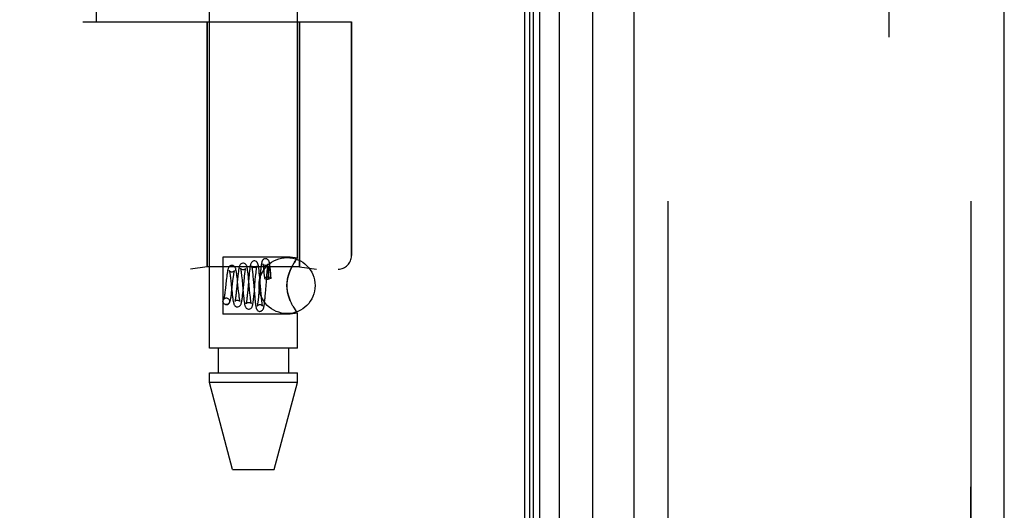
# Model space of a CAD drawing. Header units: inches. Extents: x 0 to 227, y 0 to 147.
# Tile 111 of 256: x 24.09 to 26.28, y 78.1 to 79.2. Entities that reach past the tile are written whole.
import ezdxf

# ---------------------------------------------------------------- set-up
doc = ezdxf.new("R2010")
doc.units = ezdxf.units.IN
doc.header["$LTSCALE"] = 12.466667
doc.header["$MEASUREMENT"] = 0
doc.linetypes.add('HIDDEN', pattern=[0.2, 0.1, -0.1])
doc.layers.get('0').update_dxf_attribs({"linetype": 'CONTINUOUS'})
for name, color, linetype in [('DEFAULT_2', 8, 'HIDDEN'), ('LEFTHAND_DOOR_ASSEMBLY', 7, 'CONTINUOUS'), ('RIGHTHAND_DOOR_ASSEMBLY', 7, 'CONTINUOUS')]:
    doc.layers.add(name, color=color, linetype=linetype)

msp = doc.modelspace()

# ---------------------------------------------------------------- linework, layer by layer
at = {"color": 3, "linetype": 'Continuous'}
msp.add_line((25.211, 101.5134), (25.211, 41.7214), dxfattribs=at)
at = {"layer": 'DEFAULT_2', "color": 8, "linetype": 'HIDDEN'}
msp.add_line((26.0235, 100.3518), (26.0235, 42.8829), dxfattribs=at)
at = {"layer": 'LEFTHAND_DOOR_ASSEMBLY', "color": 7, "linetype": 'Continuous'}
for p, q in [((25.2887, 101.2828), (25.2887, 41.952)), ((25.2229, 41.9701), (25.2229, 101.2647)), ((25.2316, 41.9677), (25.2316, 101.2671)), ((25.2453, 41.961), (25.2453, 101.2738)), ((25.3639, 41.9804), (25.3639, 101.2544))]:
    msp.add_line(p, q, dxfattribs=at)
at = {"layer": 'LEFTHAND_DOOR_ASSEMBLY', "color": 3, "linetype": 'Continuous'}
for p, q in [((25.456, 42.0024), (25.456, 101.2324)), ((26.281, 42.0024), (26.281, 101.2324))]:
    msp.add_line(p, q, dxfattribs=at)
at = {"layer": 'LEFTHAND_DOOR_ASSEMBLY', "color": 8, "linetype": 'HIDDEN'}
for p, q in [((25.531, 101.2324), (25.531, 42.0024)), ((26.206, 42.0024), (26.206, 101.2324)), ((24.509, 78.4644), (24.509, 81.3124)), ((24.705, 78.6658), (24.705, 81.3124)), ((24.257, 79.1924), (24.257, 80.7924)), ((24.227, 79.1924), (24.8257, 79.1924)), ((24.504, 79.1924), (24.504, 78.6464)), ((24.71, 79.1924), (24.71, 78.6464)), ((24.8257, 79.1924), (24.8257, 78.6711)), ((24.689, 78.6679), (24.539, 78.6679)), ((24.539, 78.6679), (24.539, 78.5409)), ((24.705, 78.6658), (24.689, 78.6679)), ((24.7001, 78.6589), (24.6976, 78.655)), ((22.732, 78.6411), (24.7957, 78.6411)), ((24.504, 78.6464), (24.4665, 78.6411)), ((24.71, 78.6464), (24.504, 78.6464)), ((24.5807, 78.6258), (24.5811, 78.6215)), ((24.5869, 78.6216), (24.5874, 78.6258)), ((24.5959, 78.6237), (24.5953, 78.6289)), ((24.5973, 78.6274), (24.5968, 78.6217)), ((24.6052, 78.6336), (24.6056, 78.6297)), ((24.6056, 78.6297), (24.606, 78.6253)), ((24.606, 78.6253), (24.6066, 78.6181)), ((24.612, 78.6245), (24.6124, 78.6289)), ((24.6207, 78.6275), (24.6202, 78.6326)), ((24.6212, 78.6221), (24.6207, 78.6275)), ((24.6223, 78.6297), (24.6218, 78.624)), ((24.6299, 78.6397), (24.6302, 78.6359)), ((24.6302, 78.6359), (24.6306, 78.6317)), ((24.6306, 78.6317), (24.631, 78.6271)), ((24.631, 78.6271), (24.6315, 78.6209)), ((24.6366, 78.6225), (24.6372, 78.6291)), ((24.6372, 78.6291), (24.6376, 78.6331)), ((24.6376, 78.6331), (24.6379, 78.6369)), ((24.6398, 78.6339), (24.6397, 78.6328)), ((24.6397, 78.6328), (24.6397, 78.6314)), ((24.6397, 78.6314), (24.6397, 78.63)), ((24.6397, 78.63), (24.6397, 78.6284)), ((24.6397, 78.6284), (24.6397, 78.6256)), ((24.6397, 78.6256), (24.6397, 78.6224)), ((24.6399, 78.6368), (24.6398, 78.6359)), ((24.6398, 78.6359), (24.6398, 78.635)), ((24.6398, 78.635), (24.6398, 78.6339)), ((24.64, 78.6387), (24.6399, 78.6382)), ((24.6399, 78.6382), (24.6399, 78.6375)), ((24.6399, 78.6375), (24.6399, 78.6368)), ((24.6446, 78.6327), (24.6444, 78.6341)), ((24.6449, 78.6312), (24.6446, 78.6327)), ((24.6451, 78.6295), (24.6449, 78.6312)), ((24.6455, 78.6324), (24.645, 78.6377)), ((24.6453, 78.6275), (24.6451, 78.6295)), ((24.6456, 78.6253), (24.6453, 78.6275)), ((24.646, 78.6268), (24.6455, 78.6324)), ((24.6458, 78.6229), (24.6456, 78.6253)), ((24.6464, 78.621), (24.646, 78.6268)), ((24.6919, 78.6446), (24.689, 78.6383)), ((24.71, 78.6464), (24.7475, 78.6411)), ((24.5465, 78.6157), (24.5447, 78.5994)), ((24.556, 78.6205), (24.5566, 78.6154)), ((24.5566, 78.6154), (24.5575, 78.6069)), ((24.5575, 78.6069), (24.5584, 78.5977)), ((24.5591, 78.5943), (24.5614, 78.6153)), ((24.5614, 78.6153), (24.5619, 78.6199)), ((24.5717, 78.6187), (24.5694, 78.5961)), ((24.5712, 78.6183), (24.5706, 78.6236)), ((24.5718, 78.6128), (24.5712, 78.6183)), ((24.5733, 78.5987), (24.5718, 78.6128)), ((24.5811, 78.6215), (24.5816, 78.6168)), ((24.5816, 78.6168), (24.5826, 78.6063)), ((24.5826, 78.6063), (24.5834, 78.5979)), ((24.584, 78.5921), (24.5862, 78.6148)), ((24.5862, 78.6148), (24.5869, 78.6216)), ((24.5968, 78.6217), (24.5945, 78.5957)), ((24.5964, 78.6183), (24.5959, 78.6237)), ((24.5974, 78.6073), (24.5964, 78.6183)), ((24.5986, 78.5943), (24.5974, 78.6073)), ((24.6091, 78.5919), (24.6113, 78.6171)), ((24.6113, 78.6171), (24.612, 78.6245)), ((24.6218, 78.624), (24.6191, 78.5898)), ((24.6222, 78.6104), (24.6212, 78.6221)), ((24.6234, 78.5956), (24.6222, 78.6104)), ((24.6338, 78.5867), (24.6366, 78.6225)), ((24.639, 78.6186), (24.6397, 78.6186)), ((24.6397, 78.6224), (24.6397, 78.6186)), ((24.6461, 78.6202), (24.6458, 78.6229)), ((24.5447, 78.5994), (24.5441, 78.5944)), ((24.5584, 78.5977), (24.5594, 78.5887)), ((24.5594, 78.5887), (24.56, 78.5832)), ((24.5694, 78.5961), (24.5689, 78.5909)), ((24.5741, 78.5909), (24.5733, 78.5987)), ((24.5834, 78.5979), (24.5844, 78.5866)), ((24.5835, 78.5871), (24.584, 78.5921)), ((24.5844, 78.5866), (24.5849, 78.5813)), ((24.5849, 78.5813), (24.5855, 78.5765)), ((24.5938, 78.5879), (24.5933, 78.5832)), ((24.5945, 78.5957), (24.5938, 78.5879)), ((24.5993, 78.5872), (24.5986, 78.5943)), ((24.5997, 78.5828), (24.5993, 78.5872)), ((24.6002, 78.5788), (24.5997, 78.5828)), ((24.6084, 78.596), (24.6094, 78.5844)), ((24.6086, 78.5862), (24.6091, 78.5919)), ((24.6094, 78.5844), (24.6099, 78.5789)), ((24.6185, 78.5825), (24.6181, 78.578)), ((24.6191, 78.5898), (24.6185, 78.5825)), ((24.6243, 78.5849), (24.6234, 78.5956)), ((24.6248, 78.5801), (24.6243, 78.5849)), ((24.6333, 78.5814), (24.6338, 78.5867)), ((24.5465, 78.5619), (24.5451, 78.5621)), ((24.5451, 78.562), (24.5466, 78.5619)), ((24.5465, 78.5769), (24.5479, 78.5767)), ((24.5466, 78.5769), (24.5479, 78.5768)), ((24.6099, 78.5789), (24.6104, 78.5736)), ((24.6252, 78.5757), (24.6248, 78.5801)), ((24.6256, 78.5717), (24.6252, 78.5757)), ((24.689, 78.5704), (24.6919, 78.5641)), ((24.6947, 78.5586), (24.6919, 78.5641)), ((24.689, 78.5409), (24.539, 78.5409)), ((24.705, 78.5429), (24.689, 78.5409)), ((24.7047, 78.5434), (24.7037, 78.5447)), ((24.7047, 78.5434), (24.705, 78.5429)), ((24.705, 78.4644), (24.705, 78.5429)), ((24.705, 78.4644), (24.509, 78.4644)), ((24.5285, 78.4644), (24.5285, 78.4094)), ((24.6855, 78.4644), (24.6855, 78.4094)), ((24.509, 78.4094), (24.705, 78.4094)), ((24.509, 78.3885), (24.509, 78.4094)), ((24.705, 78.3885), (24.705, 78.4094)), ((24.705, 78.3885), (24.509, 78.3885)), ((24.5605, 78.1944), (24.509, 78.3885)), ((24.6535, 78.1944), (24.705, 78.3885)), ((24.5605, 78.1944), (24.6535, 78.1944))]:
    msp.add_line(p, q, dxfattribs=at)
for points in [[(24.5591, 78.6494), (24.5583, 78.6494), (24.5565, 78.6489), (24.5548, 78.6481), (24.5534, 78.647), (24.5524, 78.6459), (24.5517, 78.6448), (24.5512, 78.6437), (24.5508, 78.6427), (24.5505, 78.6416), (24.5502, 78.6404), (24.5498, 78.6391), (24.5495, 78.6377), (24.5492, 78.6361), (24.5489, 78.6343), (24.5486, 78.6324), (24.5483, 78.6304), (24.548, 78.6282), (24.5477, 78.6259), (24.5474, 78.6235), (24.5471, 78.621), (24.5465, 78.6157)], [(24.5706, 78.6236), (24.5703, 78.6261), (24.57, 78.6285), (24.5697, 78.6307), (24.5694, 78.6328), (24.5691, 78.6347), (24.5688, 78.6365), (24.5685, 78.6381), (24.5682, 78.6396), (24.5678, 78.6409), (24.5675, 78.6421), (24.5671, 78.6432), (24.5666, 78.6444), (24.5659, 78.6455), (24.565, 78.6467), (24.5636, 78.6479), (24.5619, 78.6488), (24.56, 78.6493), (24.559, 78.6494)], [(24.584, 78.6544), (24.5832, 78.6544), (24.5814, 78.6539), (24.5797, 78.6531), (24.5783, 78.6519), (24.5773, 78.6507), (24.5766, 78.6496), (24.5762, 78.6484), (24.5757, 78.6473), (24.5754, 78.646), (24.5751, 78.6446), (24.5747, 78.643), (24.5744, 78.6412), (24.5741, 78.6393), (24.5738, 78.6371), (24.5735, 78.6348), (24.5731, 78.6323), (24.5728, 78.6297), (24.5725, 78.6271), (24.5722, 78.6243), (24.5717, 78.6187)], [(24.5953, 78.6289), (24.595, 78.6313), (24.5948, 78.6336), (24.5945, 78.6358), (24.5942, 78.6379), (24.5939, 78.6398), (24.5936, 78.6415), (24.5933, 78.6431), (24.593, 78.6446), (24.5927, 78.6459), (24.5924, 78.6471), (24.592, 78.6482), (24.5916, 78.6493), (24.5909, 78.6505), (24.59, 78.6517), (24.5887, 78.6529), (24.587, 78.6538), (24.585, 78.6543), (24.584, 78.6544)], [(24.609, 78.6594), (24.6082, 78.6594), (24.6064, 78.6589), (24.6047, 78.658), (24.6033, 78.6569), (24.6024, 78.6558), (24.6017, 78.6547), (24.6013, 78.6537), (24.6009, 78.6526), (24.6006, 78.6515), (24.6003, 78.6504), (24.6, 78.6491), (24.5998, 78.6476), (24.5995, 78.646), (24.5992, 78.6442), (24.5989, 78.6422), (24.5987, 78.6401), (24.5984, 78.6378), (24.5981, 78.6354), (24.5978, 78.6328), (24.5973, 78.6274)], [(24.6091, 78.6444), (24.6081, 78.6445), (24.6063, 78.645), (24.6049, 78.6458), (24.6039, 78.6467), (24.6033, 78.6474), (24.6031, 78.6478), (24.603, 78.648), (24.603, 78.648)], [(24.603, 78.648), (24.603, 78.6479), (24.6031, 78.6477), (24.6032, 78.6473), (24.6033, 78.6467), (24.6035, 78.646), (24.6036, 78.6451), (24.6038, 78.6441), (24.604, 78.643), (24.6042, 78.6417), (24.6044, 78.6403), (24.6046, 78.6388), (24.6048, 78.6372), (24.605, 78.6355), (24.6052, 78.6336)], [(24.6202, 78.6326), (24.62, 78.635), (24.6197, 78.6372), (24.6195, 78.6393), (24.6193, 78.6413), (24.619, 78.6432), (24.6188, 78.6449), (24.6185, 78.6464), (24.6183, 78.6479), (24.618, 78.6492), (24.6178, 78.6503), (24.6175, 78.6514), (24.6172, 78.6524), (24.6169, 78.6534), (24.6165, 78.6544), (24.6159, 78.6555), (24.615, 78.6567), (24.6136, 78.6579), (24.6119, 78.6588), (24.61, 78.6593), (24.609, 78.6594)], [(24.615, 78.6477), (24.6151, 78.6479), (24.6151, 78.648), (24.6151, 78.6479), (24.6149, 78.6476), (24.6145, 78.647), (24.6138, 78.6463), (24.6129, 78.6455), (24.6116, 78.6449), (24.6101, 78.6445), (24.6091, 78.6444)], [(24.6124, 78.6289), (24.6128, 78.6329), (24.613, 78.6348), (24.6132, 78.6366), (24.6134, 78.6382), (24.6136, 78.6398), (24.6138, 78.6412), (24.614, 78.6425), (24.6142, 78.6437), (24.6144, 78.6447), (24.6145, 78.6456), (24.6147, 78.6464), (24.6149, 78.6471), (24.615, 78.6475), (24.615, 78.6477)], [(24.634, 78.6644), (24.6332, 78.6643), (24.6314, 78.6639), (24.6297, 78.663), (24.6284, 78.6619), (24.6274, 78.6608), (24.6268, 78.6598), (24.6264, 78.6588), (24.626, 78.6578), (24.6257, 78.6568), (24.6255, 78.6558), (24.6252, 78.6546), (24.625, 78.6534), (24.6247, 78.6519), (24.6245, 78.6504), (24.6243, 78.6487), (24.624, 78.6468), (24.6238, 78.6447), (24.6235, 78.6425), (24.6233, 78.6402), (24.623, 78.6377), (24.6228, 78.6352), (24.6223, 78.6297)], [(24.634, 78.6494), (24.633, 78.6495), (24.6313, 78.65), (24.6298, 78.6508), (24.6288, 78.6517), (24.6282, 78.6524), (24.628, 78.6529), (24.6279, 78.6531)], [(24.6279, 78.6531), (24.6279, 78.6531), (24.628, 78.6529), (24.6281, 78.6525), (24.6282, 78.652), (24.6283, 78.6513), (24.6285, 78.6505), (24.6286, 78.6496), (24.6288, 78.6485), (24.6289, 78.6474), (24.6291, 78.6461), (24.6293, 78.6447), (24.6295, 78.6431), (24.6297, 78.6415), (24.6299, 78.6397)], [(24.645, 78.6377), (24.6448, 78.6401), (24.6446, 78.6424), (24.6443, 78.6445), (24.6441, 78.6465), (24.6439, 78.6483), (24.6436, 78.65), (24.6434, 78.6516), (24.6432, 78.653), (24.6429, 78.6543), (24.6427, 78.6555), (24.6424, 78.6566), (24.6421, 78.6576), (24.6418, 78.6585), (24.6414, 78.6595), (24.6408, 78.6606), (24.64, 78.6617), (24.6387, 78.6628), (24.637, 78.6638), (24.635, 78.6643), (24.634, 78.6644)], [(24.6401, 78.6529), (24.6402, 78.653), (24.6402, 78.6531), (24.6401, 78.653), (24.64, 78.6526), (24.6396, 78.652), (24.6389, 78.6513), (24.6379, 78.6506), (24.6366, 78.6499), (24.6351, 78.6495), (24.6341, 78.6494)], [(24.6379, 78.6369), (24.6383, 78.6403), (24.6384, 78.6419), (24.6386, 78.6434), (24.6388, 78.6448), (24.6389, 78.6461), (24.6391, 78.6473), (24.6393, 78.6484), (24.6394, 78.6495), (24.6396, 78.6504), (24.6397, 78.6511), (24.6399, 78.6518), (24.64, 78.6524), (24.6401, 78.6528), (24.6401, 78.6529)], [(24.689, 78.6383), (24.6919, 78.6446), (24.6947, 78.6502), (24.6976, 78.655), (24.7001, 78.6589), (24.7022, 78.662)], [(24.7047, 78.6654), (24.7037, 78.6641), (24.7022, 78.662)], [(24.7037, 78.6641), (24.7047, 78.6654), (24.705, 78.6658)], [(24.5591, 78.6344), (24.5582, 78.6345), (24.5565, 78.6349), (24.5551, 78.6357), (24.5541, 78.6365), (24.5536, 78.6372), (24.5533, 78.6376), (24.5532, 78.6377), (24.5533, 78.6377)], [(24.5533, 78.6377), (24.5533, 78.6376), (24.5534, 78.6372), (24.5536, 78.6366), (24.5538, 78.6358), (24.554, 78.6348), (24.5542, 78.6336), (24.5544, 78.6323), (24.5547, 78.6307), (24.5549, 78.629), (24.5552, 78.6271), (24.5555, 78.6251), (24.5557, 78.6229), (24.556, 78.6205)], [(24.5647, 78.6372), (24.5648, 78.6375), (24.5649, 78.6377), (24.5649, 78.6376), (24.5647, 78.6374), (24.5643, 78.6368), (24.5636, 78.6361), (24.5626, 78.6354), (24.5612, 78.6348), (24.5597, 78.6344), (24.5591, 78.6344)], [(24.5619, 78.6199), (24.5625, 78.624), (24.5627, 78.6259), (24.563, 78.6277), (24.5632, 78.6294), (24.5634, 78.6309), (24.5637, 78.6323), (24.5639, 78.6336), (24.5641, 78.6347), (24.5643, 78.6356), (24.5645, 78.6364), (24.5647, 78.637), (24.5647, 78.6372)], [(24.5841, 78.6394), (24.5831, 78.6395), (24.5814, 78.64), (24.58, 78.6408), (24.579, 78.6416), (24.5784, 78.6423), (24.5782, 78.6427), (24.5781, 78.6429), (24.5781, 78.6428)], [(24.5781, 78.6428), (24.5781, 78.6428), (24.5782, 78.6425), (24.5783, 78.6421), (24.5785, 78.6414), (24.5787, 78.6407), (24.5788, 78.6398), (24.579, 78.6387), (24.5792, 78.6375), (24.5794, 78.6362), (24.5796, 78.6347), (24.5798, 78.6331), (24.58, 78.6314), (24.5803, 78.6297), (24.5805, 78.6278), (24.5807, 78.6258)], [(24.5899, 78.6425), (24.5899, 78.6427), (24.59, 78.6428), (24.59, 78.6428), (24.5898, 78.6425), (24.5894, 78.6419), (24.5887, 78.6412), (24.5877, 78.6405), (24.5865, 78.6399), (24.5851, 78.6395), (24.5841, 78.6394)], [(24.5874, 78.6258), (24.5878, 78.6295), (24.588, 78.6313), (24.5882, 78.6329), (24.5884, 78.6344), (24.5886, 78.6358), (24.5888, 78.6371), (24.589, 78.6383), (24.5892, 78.6394), (24.5894, 78.6403), (24.5895, 78.6411), (24.5897, 78.6418), (24.5898, 78.6423), (24.5899, 78.6425)], [(24.6444, 78.6341), (24.6444, 78.6347), (24.6443, 78.6353), (24.6442, 78.6359), (24.6441, 78.6364), (24.644, 78.6369), (24.6439, 78.6374), (24.6438, 78.6378), (24.6438, 78.6382), (24.6437, 78.6386), (24.6436, 78.639), (24.6435, 78.6393), (24.6435, 78.6396), (24.6434, 78.6399), (24.6433, 78.6402), (24.6433, 78.6405), (24.6432, 78.6408), (24.6431, 78.641), (24.6431, 78.6413), (24.643, 78.6415), (24.6429, 78.6417), (24.6429, 78.6419), (24.6428, 78.6421), (24.6428, 78.6423), (24.6427, 78.6425), (24.6426, 78.6427), (24.6426, 78.6429), (24.6425, 78.6431), (24.6424, 78.6432), (24.6424, 78.6434), (24.6423, 78.6435), (24.6422, 78.6437), (24.6422, 78.6438), (24.6421, 78.6439), (24.642, 78.644), (24.6419, 78.6441), (24.6419, 78.6442), (24.6418, 78.6443), (24.6417, 78.6443), (24.6416, 78.6444), (24.6415, 78.6444), (24.6414, 78.6445), (24.6413, 78.6444), (24.6411, 78.6443), (24.641, 78.6442), (24.6409, 78.644), (24.6408, 78.6438), (24.6407, 78.6436), (24.6407, 78.6435), (24.6406, 78.6433), (24.6406, 78.6432), (24.6405, 78.643), (24.6405, 78.6429), (24.6405, 78.6427), (24.6404, 78.6426), (24.6404, 78.6425), (24.6404, 78.6424), (24.6404, 78.6422), (24.6403, 78.6421), (24.6403, 78.642), (24.6403, 78.6418), (24.6403, 78.6417), (24.6402, 78.6416), (24.6402, 78.6414), (24.6402, 78.6413), (24.6402, 78.6412), (24.6402, 78.641), (24.6402, 78.6408), (24.6401, 78.6407), (24.6401, 78.6405), (24.6401, 78.6403), (24.6401, 78.6401), (24.6401, 78.6399), (24.64, 78.6397), (24.64, 78.6395), (24.64, 78.6393), (24.64, 78.6387)], [(24.689, 78.6383), (24.6873, 78.6341), (24.6858, 78.6297), (24.6844, 78.6251), (24.6833, 78.6203), (24.6824, 78.6152), (24.6818, 78.6098), (24.6816, 78.6044), (24.6818, 78.599), (24.6824, 78.5937), (24.6833, 78.5886), (24.6844, 78.5838), (24.6858, 78.5792), (24.6873, 78.5747), (24.689, 78.5704)], [(24.689, 78.5704), (24.6865, 78.5771), (24.6844, 78.5838), (24.6829, 78.5907), (24.6819, 78.5976), (24.6816, 78.6045), (24.682, 78.6114), (24.6829, 78.6183), (24.6844, 78.6251), (24.6865, 78.6317), (24.689, 78.6383)], [(24.6066, 78.6181), (24.6077, 78.6046), (24.608, 78.6018), (24.6084, 78.596)], [(24.639, 78.6232), (24.637, 78.6232), (24.6352, 78.6229), (24.6337, 78.6226), (24.6325, 78.6221), (24.6318, 78.6215), (24.6315, 78.6209), (24.6315, 78.6209)], [(24.6315, 78.6209), (24.6318, 78.6203), (24.6325, 78.6198), (24.6337, 78.6193), (24.6352, 78.6189), (24.637, 78.6187), (24.639, 78.6186)], [(24.6464, 78.621), (24.6464, 78.6213), (24.6459, 78.6218), (24.6451, 78.6223), (24.6439, 78.6227), (24.6424, 78.623), (24.6408, 78.6232), (24.639, 78.6232)], [(24.6461, 78.6202), (24.6444, 78.6198), (24.6428, 78.6194), (24.6412, 78.619), (24.6397, 78.6186)], [(24.6461, 78.6202), (24.6464, 78.6208), (24.6464, 78.621)], [(24.5441, 78.5944), (24.5436, 78.5899), (24.5433, 78.5877), (24.5431, 78.5857), (24.5428, 78.5839), (24.5425, 78.5821), (24.5423, 78.5805), (24.5421, 78.5791), (24.5418, 78.5777), (24.5416, 78.5766), (24.5414, 78.5756), (24.5412, 78.5748), (24.541, 78.5742), (24.5409, 78.5738), (24.5409, 78.5737)], [(24.5465, 78.5619), (24.5475, 78.5619), (24.5494, 78.5624), (24.5512, 78.5634), (24.5525, 78.5646), (24.5535, 78.5658), (24.5542, 78.567), (24.5547, 78.5682), (24.5551, 78.5694), (24.5555, 78.5707), (24.5558, 78.5721), (24.5562, 78.5737), (24.5565, 78.5754), (24.5568, 78.5773), (24.5572, 78.5794), (24.5575, 78.5816), (24.5578, 78.5839), (24.5581, 78.5864), (24.5584, 78.589), (24.5591, 78.5943)], [(24.56, 78.5832), (24.5603, 78.5806), (24.5606, 78.5782), (24.5609, 78.576), (24.5612, 78.5739), (24.5615, 78.572), (24.5618, 78.5702), (24.5621, 78.5686), (24.5624, 78.5672), (24.5627, 78.5659), (24.563, 78.5648), (24.5633, 78.5637), (24.5637, 78.5626), (24.5642, 78.5616), (24.5649, 78.5604), (24.5659, 78.5593), (24.5673, 78.5582), (24.569, 78.5573), (24.5708, 78.5569), (24.5715, 78.5569)], [(24.5689, 78.5909), (24.5684, 78.5862), (24.5682, 78.5839), (24.5679, 78.5818), (24.5677, 78.5798), (24.5674, 78.578), (24.5672, 78.5763), (24.5669, 78.5747), (24.5667, 78.5733), (24.5665, 78.572), (24.5663, 78.5709), (24.5661, 78.57), (24.5659, 78.5693), (24.5659, 78.5691)], [(24.5715, 78.5569), (24.5725, 78.557), (24.5745, 78.5575), (24.5762, 78.5584), (24.5775, 78.5596), (24.5784, 78.5608), (24.5791, 78.562), (24.5796, 78.5632), (24.58, 78.5644), (24.5804, 78.5659), (24.5808, 78.5675), (24.5811, 78.5693), (24.5815, 78.5712), (24.5818, 78.5732), (24.5821, 78.5753), (24.5824, 78.5776), (24.5826, 78.5798), (24.5829, 78.5822), (24.5835, 78.5871)], [(24.5749, 78.5841), (24.5744, 78.5885), (24.5741, 78.5909)], [(24.5774, 78.5685), (24.5774, 78.5687), (24.5773, 78.5691), (24.5771, 78.5697), (24.5769, 78.5704), (24.5767, 78.5714), (24.5765, 78.5724), (24.5763, 78.5737), (24.5761, 78.5751), (24.5759, 78.5766), (24.5756, 78.5783), (24.5754, 78.5801), (24.5751, 78.582), (24.5749, 78.5841)], [(24.5933, 78.5832), (24.5929, 78.5789), (24.5927, 78.5769), (24.5925, 78.575), (24.5922, 78.5732), (24.592, 78.5716), (24.5918, 78.5701), (24.5916, 78.5687), (24.5914, 78.5675), (24.5912, 78.5664), (24.5911, 78.5654), (24.5909, 78.5646), (24.5907, 78.564), (24.5907, 78.5639)], [(24.5965, 78.5519), (24.5975, 78.552), (24.5994, 78.5525), (24.6012, 78.5534), (24.6025, 78.5546), (24.6034, 78.5558), (24.604, 78.5569), (24.6045, 78.558), (24.6048, 78.559), (24.6051, 78.5601), (24.6054, 78.5613), (24.6057, 78.5626), (24.606, 78.5641), (24.6062, 78.5657), (24.6065, 78.5674), (24.6067, 78.5693), (24.607, 78.5714), (24.6073, 78.5736), (24.6075, 78.5759), (24.6078, 78.5783), (24.6081, 78.5809), (24.6086, 78.5862)], [(24.6215, 78.5469), (24.6225, 78.547), (24.6244, 78.5475), (24.6261, 78.5484), (24.6274, 78.5496), (24.6283, 78.5507), (24.6289, 78.5518), (24.6293, 78.5528), (24.6297, 78.5538), (24.63, 78.5548), (24.6302, 78.5559), (24.6305, 78.557), (24.6307, 78.5583), (24.631, 78.5598), (24.6312, 78.5613), (24.6314, 78.5631), (24.6317, 78.5649), (24.6319, 78.5669), (24.6321, 78.5691), (24.6324, 78.5713), (24.6326, 78.5737), (24.6329, 78.5762), (24.6333, 78.5814)], [(24.5451, 78.5621), (24.5445, 78.5622), (24.5427, 78.5629), (24.5412, 78.5641), (24.54, 78.5656), (24.5393, 78.5675), (24.539, 78.5694), (24.5393, 78.5713), (24.54, 78.5731), (24.5412, 78.5747), (24.5427, 78.5759), (24.5445, 78.5766), (24.5465, 78.5769)], [(24.5409, 78.5737), (24.5408, 78.5736), (24.5409, 78.5737), (24.5411, 78.5742), (24.5417, 78.5748), (24.5427, 78.5756), (24.5441, 78.5764), (24.5457, 78.5768), (24.5466, 78.5769)], [(24.5479, 78.5767), (24.5485, 78.5766), (24.5502, 78.5759), (24.5518, 78.5747), (24.553, 78.5731), (24.5537, 78.5713), (24.5539, 78.5694), (24.5537, 78.5675), (24.553, 78.5656), (24.5518, 78.5641), (24.5502, 78.5629), (24.5485, 78.5622), (24.5465, 78.5619)], [(24.5659, 78.5691), (24.5658, 78.5688), (24.5657, 78.5685), (24.5657, 78.5685), (24.5658, 78.5687), (24.5662, 78.5693), (24.5669, 78.5701), (24.5681, 78.5709), (24.5695, 78.5715), (24.571, 78.5719), (24.5716, 78.5719)], [(24.5716, 78.5719), (24.5725, 78.5718), (24.5739, 78.5714), (24.5752, 78.5708), (24.5762, 78.5701), (24.5768, 78.5695), (24.5772, 78.5689), (24.5774, 78.5686), (24.5774, 78.5685)], [(24.5855, 78.5765), (24.5857, 78.5742), (24.586, 78.572), (24.5862, 78.57), (24.5865, 78.5681), (24.5868, 78.5664), (24.587, 78.5648), (24.5873, 78.5633), (24.5875, 78.562), (24.5878, 78.5608), (24.5881, 78.5597), (24.5884, 78.5586), (24.5888, 78.5576), (24.5892, 78.5566), (24.5899, 78.5554), (24.5909, 78.5543), (24.5923, 78.5532), (24.594, 78.5524), (24.5958, 78.5519), (24.5965, 78.5519)], [(24.5907, 78.5639), (24.5906, 78.5636), (24.5905, 78.5634), (24.5907, 78.5636), (24.5911, 78.5642), (24.5918, 78.565), (24.5929, 78.5658), (24.5943, 78.5665), (24.5959, 78.5668), (24.5966, 78.5669)], [(24.5966, 78.5669), (24.5976, 78.5668), (24.5991, 78.5664), (24.6003, 78.5658), (24.6013, 78.565), (24.602, 78.5643), (24.6024, 78.5638), (24.6025, 78.5634), (24.6026, 78.5634)], [(24.6026, 78.5634), (24.6025, 78.5635), (24.6024, 78.5639), (24.6023, 78.5644), (24.6021, 78.5651), (24.6019, 78.5659), (24.6018, 78.5669), (24.6016, 78.5679), (24.6014, 78.5691), (24.6012, 78.5705), (24.601, 78.5719), (24.6008, 78.5735), (24.6006, 78.5751), (24.6004, 78.5769), (24.6002, 78.5788)], [(24.6104, 78.5736), (24.6107, 78.5711), (24.6109, 78.5688), (24.6112, 78.5666), (24.6114, 78.5645), (24.6117, 78.5626), (24.6119, 78.5609), (24.6122, 78.5593), (24.6124, 78.5579), (24.6127, 78.5567), (24.6129, 78.5555), (24.6132, 78.5545), (24.6135, 78.5535), (24.6138, 78.5525), (24.6143, 78.5515), (24.6149, 78.5504), (24.6159, 78.5493), (24.6172, 78.5482), (24.6189, 78.5474), (24.6207, 78.5469), (24.6215, 78.5469)], [(24.6156, 78.5586), (24.6155, 78.5584), (24.6154, 78.5582), (24.6154, 78.5583), (24.6156, 78.5585), (24.616, 78.5591), (24.6166, 78.5599), (24.6177, 78.5607), (24.6192, 78.5615), (24.6208, 78.5618), (24.6216, 78.5619)], [(24.6181, 78.578), (24.6177, 78.5739), (24.6175, 78.572), (24.6173, 78.5702), (24.6171, 78.5685), (24.6169, 78.5669), (24.6167, 78.5655), (24.6165, 78.5641), (24.6164, 78.5629), (24.6162, 78.5618), (24.616, 78.5608), (24.6159, 78.56), (24.6157, 78.5593), (24.6156, 78.5588), (24.6156, 78.5586)], [(24.6216, 78.5619), (24.6226, 78.5618), (24.6241, 78.5614), (24.6254, 78.5607), (24.6264, 78.56), (24.627, 78.5593), (24.6274, 78.5587), (24.6276, 78.5584), (24.6276, 78.5583)], [(24.6276, 78.5583), (24.6276, 78.5583), (24.6276, 78.5584), (24.6275, 78.5587), (24.6274, 78.5592), (24.6273, 78.5598), (24.6271, 78.5606), (24.6269, 78.5615), (24.6268, 78.5626), (24.6266, 78.5638), (24.6264, 78.5652), (24.6262, 78.5666), (24.626, 78.5682), (24.6258, 78.5699), (24.6256, 78.5717)], [(24.6947, 78.5586), (24.6976, 78.5538), (24.7001, 78.5499), (24.7022, 78.5468), (24.7037, 78.5447)]]:
    msp.add_lwpolyline(points, dxfattribs=at)
msp.add_circle((24.682, 78.6044), 0.0625, dxfattribs=at)
for centre, radius, start, end in [((24.732, 76.7173), 2.7751, 90, 136.1116), ((24.7957, 78.6711), 0.03, 270, 360)]:
    msp.add_arc(centre, radius, start, end, dxfattribs=at)
at = {"layer": 'RIGHTHAND_DOOR_ASSEMBLY', "color": 8, "linetype": 'HIDDEN'}
for p, q in [((25.531, 101.2324), (25.531, 42.0024)), ((26.206, 101.2324), (26.206, 42.0024)), ((24.257, 80.7924), (24.257, 79.1924)), ((24.227, 79.1924), (24.8257, 79.1924)), ((24.504, 78.6464), (24.504, 79.1924)), ((24.71, 78.6464), (24.71, 79.1924)), ((24.8257, 78.6711), (24.8257, 79.1924)), ((22.732, 78.6411), (24.7957, 78.6411)), ((24.504, 78.6464), (24.4665, 78.6411)), ((24.71, 78.6464), (24.504, 78.6464)), ((24.71, 78.6464), (24.7475, 78.6411))]:
    msp.add_line(p, q, dxfattribs=at)
for centre, radius, start, end in [((24.732, 76.7173), 2.7751, 90, 136.1116), ((24.7957, 78.6711), 0.03, 270, 360)]:
    msp.add_arc(centre, radius, start, end, dxfattribs=at)

doc.saveas('drawing.dxf')
